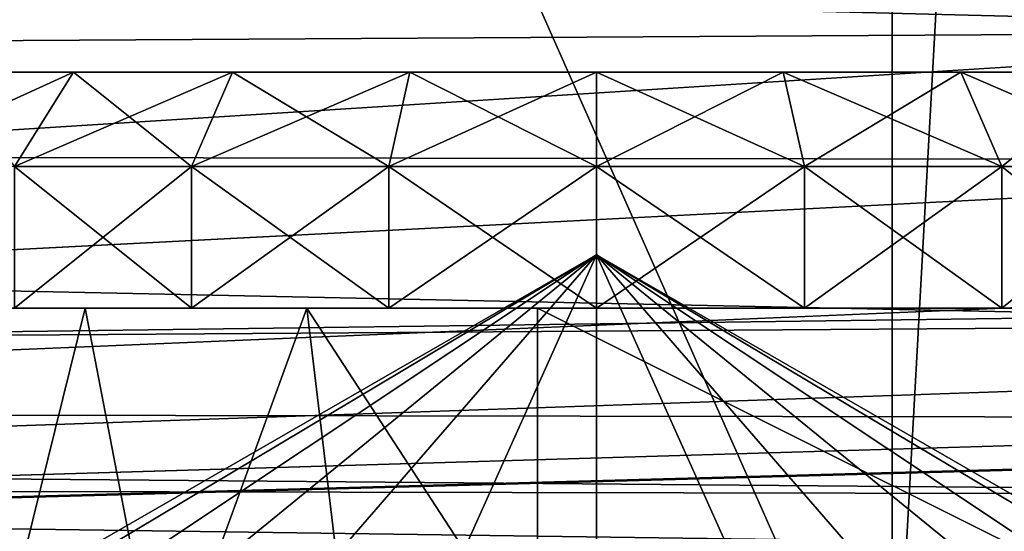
# Model space of a CAD drawing. Header units: millimetres. Extents: x -143 to 143, y -35 to 35.
# Tile 167 of 256: x -4.88 to 3.45, y -12.89 to -8.56. Entities that reach past the tile are written whole.
import ezdxf

# ---------------------------------------------------------------- set-up
doc = ezdxf.new("R2010")
doc.units = ezdxf.units.MM
doc.header["$LTSCALE"] = 65.185185
for name, color, linetype in [('100', 7, 'CONTINUOUS'), ('111', 7, 'CONTINUOUS'), ('22', 7, 'CONTINUOUS'), ('30', 7, 'CONTINUOUS'), ('412', 7, 'CONTINUOUS'), ('413', 7, 'CONTINUOUS'), ('424', 7, 'CONTINUOUS'), ('425', 7, 'CONTINUOUS'), ('426', 7, 'CONTINUOUS'), ('427', 7, 'CONTINUOUS'), ('428', 7, 'CONTINUOUS'), ('45', 7, 'CONTINUOUS'), ('61', 7, 'CONTINUOUS'), ('62', 7, 'CONTINUOUS'), ('71', 7, 'CONTINUOUS'), ('84', 7, 'CONTINUOUS'), ('85', 7, 'CONTINUOUS'), ('86', 7, 'CONTINUOUS'), ('96', 7, 'CONTINUOUS'), ('97', 7, 'CONTINUOUS')]:
    doc.layers.add(name, color=color, linetype=linetype)

msp = doc.modelspace()

# ---------------------------------------------------------------- linework, layer by layer
at = {"layer": '100', "linetype": 'CONTINUOUS'}
for points in [[(22.1908, 14.1131, -17.5), (-48.5489, 14.1131, -17.5), (22.1908, -14.1131, -17.5), (22.1908, 14.1131, -17.5)], [(-48.5489, 14.1131, -17.5), (-48.5489, -14.1131, -17.5), (22.1908, -14.1131, -17.5), (-48.5489, 14.1131, -17.5)]]:
    msp.add_3dface(points, dxfattribs=at)
at = {"layer": '111', "linetype": 'CONTINUOUS'}
for points in [[(-49, 13.7121, -20.5), (22.5, 13.7121, -20.5), (-49, -13.7121, -20.5), (-49, 13.7121, -20.5)], [(22.5, 13.7121, -20.5), (22.5, -13.7121, -20.5), (-49, -13.7121, -20.5), (22.5, 13.7121, -20.5)]]:
    msp.add_3dface(points, dxfattribs=at)
at = {"layer": '22', "linetype": 'CONTINUOUS'}
for points in [[(8.5, -8.6541, 15.2104), (-84, -6.3124, 16.3219), (8.5, -5.9161, 16.4697), (8.5, -8.6541, 15.2104)], [(-84, -9.2, 14.8866), (-84, -6.3124, 16.3219), (8.5, -8.6541, 15.2104), (-84, -9.2, 14.8866)], [(8.5, -11.1355, 13.5), (-84, -9.2, 14.8866), (8.5, -8.6541, 15.2104), (8.5, -11.1355, 13.5)], [(-84, -11.7749, 12.9461), (-84, -9.2, 14.8866), (8.5, -11.1355, 13.5), (-84, -11.7749, 12.9461)], [(8.4183, -11.9287, 12.8046), (-84, -11.7749, 12.9461), (8.5, -11.1355, 13.5), (8.4183, -11.9287, 12.8046)], [(-84, -13.9503, 10.566), (-84, -11.7749, 12.9461), (6.534, -13.8602, 10.6838), (-84, -13.9503, 10.566)], [(6.534, -13.8602, 10.6838), (-84, -11.7749, 12.9461), (7.0229, -13.6787, 10.9153), (6.534, -13.8602, 10.6838)], [(7.0229, -13.6787, 10.9153), (-84, -11.7749, 12.9461), (7.4755, -13.4112, 11.2423), (7.0229, -13.6787, 10.9153)], [(7.4755, -13.4112, 11.2423), (-84, -11.7749, 12.9461), (7.8747, -13.0437, 11.6667), (7.4755, -13.4112, 11.2423)], [(7.8747, -13.0437, 11.6667), (-84, -11.7749, 12.9461), (8.1983, -12.5571, 12.1889), (7.8747, -13.0437, 11.6667)], [(8.1983, -12.5571, 12.1889), (-84, -11.7749, 12.9461), (8.4183, -11.9287, 12.8046), (8.1983, -12.5571, 12.1889)]]:
    msp.add_3dface(points, dxfattribs=at)
at = {"layer": '30', "linetype": 'CONTINUOUS'}
for points in [[(48.9378, 13.0769, -28.5), (-62, 13.0769, -28.5), (48.9378, -13.0769, -28.5), (48.9378, 13.0769, -28.5)], [(-62, 13.0769, -28.5), (-62, -13.0769, -28.5), (48.9378, -13.0769, -28.5), (-62, 13.0769, -28.5)]]:
    msp.add_3dface(points, dxfattribs=at)
at = {"layer": '412', "linetype": 'CONTINUOUS'}
for points in [[(1.1, -13, 4.1052), (0, -13, 4.25), (0, -10.5463), (1.1, -13, 4.1052)], [(0, -13, -4.25), (1.1, -13, -4.1052), (0, -10.5463), (0, -13, -4.25)], [(1.1, -13, -4.1052), (2.125, -13, -3.6806), (0, -10.5463), (1.1, -13, -4.1052)], [(2.125, -13, -3.6806), (3.0052, -13, -3.0052), (0, -10.5463), (2.125, -13, -3.6806)], [(3.0052, -13, -3.0052), (3.6806, -13, -2.125), (0, -10.5463), (3.0052, -13, -3.0052)], [(3.6806, -13, -2.125), (4.1052, -13, -1.0999), (0, -10.5463), (3.6806, -13, -2.125)], [(4.1052, -13, -1.0999), (4.25, -13), (0, -10.5463), (4.1052, -13, -1.0999)], [(4.25, -13), (4.1052, -13, 1.0999), (0, -10.5463), (4.25, -13)], [(4.1052, -13, 1.0999), (3.6806, -13, 2.125), (0, -10.5463), (4.1052, -13, 1.0999)], [(3.6806, -13, 2.125), (3.0052, -13, 3.0052), (0, -10.5463), (3.6806, -13, 2.125)], [(3.0052, -13, 3.0052), (2.125, -13, 3.6806), (0, -10.5463), (3.0052, -13, 3.0052)], [(2.125, -13, 3.6806), (1.1, -13, 4.1052), (0, -10.5463), (2.125, -13, 3.6806)]]:
    msp.add_3dface(points, dxfattribs=at)
at = {"layer": '413', "linetype": 'CONTINUOUS'}
for points in [[(-4.1052, -13, 1.0999), (-4.25, -13), (0, -10.5463), (-4.1052, -13, 1.0999)], [(-4.25, -13), (-4.1052, -13, -1.0999), (0, -10.5463), (-4.25, -13)], [(-3.6806, -13, 2.125), (-4.1052, -13, 1.0999), (0, -10.5463), (-3.6806, -13, 2.125)], [(-4.1052, -13, -1.0999), (-3.6806, -13, -2.125), (0, -10.5463), (-4.1052, -13, -1.0999)], [(-3.0052, -13, 3.0052), (-3.6806, -13, 2.125), (0, -10.5463), (-3.0052, -13, 3.0052)], [(-3.6806, -13, -2.125), (-3.0052, -13, -3.0052), (0, -10.5463), (-3.6806, -13, -2.125)], [(-2.125, -13, 3.6806), (-3.0052, -13, 3.0052), (0, -10.5463), (-2.125, -13, 3.6806)], [(-3.0052, -13, -3.0052), (-2.125, -13, -3.6806), (0, -10.5463), (-3.0052, -13, -3.0052)], [(-1.1, -13, 4.1052), (-2.125, -13, 3.6806), (0, -10.5463), (-1.1, -13, 4.1052)], [(-2.125, -13, -3.6806), (-1.1, -13, -4.1052), (0, -10.5463), (-2.125, -13, -3.6806)], [(0, -13, 4.25), (-1.1, -13, 4.1052), (0, -10.5463), (0, -13, 4.25)], [(-1.1, -13, -4.1052), (0, -13, -4.25), (0, -10.5463), (-1.1, -13, -4.1052)]]:
    msp.add_3dface(points, dxfattribs=at)
at = {"layer": '424', "linetype": 'CONTINUOUS'}
for points in [[(-3.4277, -11, -7.1177), (-4.9256, -11, -6.1764), (-3.4277, -9.8, -7.1177), (-3.4277, -11, -7.1177)], [(-3.4277, -9.8, -7.1177), (-4.9256, -11, -6.1764), (-4.9256, -9.8, -6.1765), (-3.4277, -9.8, -7.1177)], [(-4.9256, -11, 6.1764), (-3.4277, -11, 7.1177), (-4.9256, -9.8, 6.1765), (-4.9256, -11, 6.1764)], [(-4.9256, -9.8, 6.1765), (-3.4277, -11, 7.1177), (-3.4277, -9.8, 7.1177), (-4.9256, -9.8, 6.1765)], [(-1.7579, -11, -7.7019), (-3.4277, -11, -7.1177), (-1.7579, -9.8, -7.7019), (-1.7579, -11, -7.7019)], [(-1.7579, -9.8, -7.7019), (-3.4277, -11, -7.1177), (-3.4277, -9.8, -7.1177), (-1.7579, -9.8, -7.7019)], [(-3.4277, -11, 7.1177), (-1.7579, -11, 7.7019), (-3.4277, -9.8, 7.1177), (-3.4277, -11, 7.1177)], [(-3.4277, -9.8, 7.1177), (-1.7579, -11, 7.7019), (-1.7579, -9.8, 7.7019), (-3.4277, -9.8, 7.1177)], [(-1.7579, -11, 7.7019), (0, -11, 7.9), (-1.7579, -9.8, 7.7019), (-1.7579, -11, 7.7019)], [(-1.7579, -9.8, 7.7019), (0, -11, 7.9), (0, -9.8, 7.9), (-1.7579, -9.8, 7.7019)], [(0, -11, -7.9), (-1.7579, -11, -7.7019), (0, -9.8, -7.9), (0, -11, -7.9)], [(0, -9.8, -7.9), (-1.7579, -11, -7.7019), (-1.7579, -9.8, -7.7019), (0, -9.8, -7.9)]]:
    msp.add_3dface(points, dxfattribs=at)
at = {"layer": '425', "linetype": 'CONTINUOUS'}
for points in [[(-4.9256, -9.8, -6.1765), (-6.1765, -9.8, -4.9256), (-4.4268, -9, -5.551), (-4.9256, -9.8, -6.1765)], [(-4.4268, -9, -5.551), (-6.1765, -9.8, -4.9256), (-5.551, -9, -4.4268), (-4.4268, -9, -5.551)], [(-5.551, -9, 4.4268), (-4.9256, -9.8, 6.1765), (-4.4268, -9, 5.551), (-5.551, -9, 4.4268)], [(-3.4277, -9.8, -7.1177), (-4.9256, -9.8, -6.1765), (-3.0806, -9, -6.3969), (-3.4277, -9.8, -7.1177)], [(-3.0806, -9, -6.3969), (-4.9256, -9.8, -6.1765), (-4.4268, -9, -5.551), (-3.0806, -9, -6.3969)], [(-4.9256, -9.8, 6.1765), (-3.4277, -9.8, 7.1177), (-4.4268, -9, 5.551), (-4.9256, -9.8, 6.1765)], [(-4.4268, -9, 5.551), (-3.4277, -9.8, 7.1177), (-3.0806, -9, 6.3969), (-4.4268, -9, 5.551)], [(-1.7579, -9.8, -7.7019), (-3.4277, -9.8, -7.1177), (-1.5799, -9, -6.922), (-1.7579, -9.8, -7.7019)], [(-1.5799, -9, -6.922), (-3.4277, -9.8, -7.1177), (-3.0806, -9, -6.3969), (-1.5799, -9, -6.922)], [(-3.4277, -9.8, 7.1177), (-1.7579, -9.8, 7.7019), (-3.0806, -9, 6.3969), (-3.4277, -9.8, 7.1177)], [(-3.0806, -9, 6.3969), (-1.7579, -9.8, 7.7019), (-1.5799, -9, 6.922), (-3.0806, -9, 6.3969)], [(0, -9.8, -7.9), (-1.7579, -9.8, -7.7019), (0, -9, -7.1), (0, -9.8, -7.9)], [(0, -9, -7.1), (-1.7579, -9.8, -7.7019), (-1.5799, -9, -6.922), (0, -9, -7.1)], [(-1.7579, -9.8, 7.7019), (0, -9.8, 7.9), (-1.5799, -9, 6.922), (-1.7579, -9.8, 7.7019)], [(-1.5799, -9, 6.922), (0, -9.8, 7.9), (0, -9, 7.1), (-1.5799, -9, 6.922)]]:
    msp.add_3dface(points, dxfattribs=at)
at = {"layer": '426', "linetype": 'CONTINUOUS'}
for points in [[(-4.4268, -9, -5.551), (-5.551, -9, -4.4268), (-4.4268, -9, 5.551), (-4.4268, -9, -5.551)], [(-5.551, -9, -4.4268), (-5.551, -9, 4.4268), (-4.4268, -9, 5.551), (-5.551, -9, -4.4268)], [(-3.0806, -9, -6.3969), (-4.4268, -9, -5.551), (-3.0806, -9, 6.3969), (-3.0806, -9, -6.3969)], [(-4.4268, -9, -5.551), (-4.4268, -9, 5.551), (-3.0806, -9, 6.3969), (-4.4268, -9, -5.551)], [(-1.5799, -9, -6.922), (-3.0806, -9, -6.3969), (-1.5799, -9, 6.922), (-1.5799, -9, -6.922)], [(-3.0806, -9, -6.3969), (-3.0806, -9, 6.3969), (-1.5799, -9, 6.922), (-3.0806, -9, -6.3969)], [(0, -9, -7.1), (-1.5799, -9, -6.922), (0, -9, 7.1), (0, -9, -7.1)], [(-1.5799, -9, -6.922), (-1.5799, -9, 6.922), (0, -9, 7.1), (-1.5799, -9, -6.922)], [(0, -9, -7.1), (0, -9, 7.1), (1.5799, -9, 6.922), (0, -9, -7.1)], [(1.5799, -9, -6.922), (0, -9, -7.1), (1.5799, -9, 6.922), (1.5799, -9, -6.922)], [(3.0806, -9, -6.3969), (1.5799, -9, -6.922), (3.0806, -9, 6.3969), (3.0806, -9, -6.3969)], [(3.0806, -9, 6.3969), (1.5799, -9, -6.922), (1.5799, -9, 6.922), (3.0806, -9, 6.3969)], [(4.4268, -9, -5.551), (3.0806, -9, -6.3969), (4.4268, -9, 5.551), (4.4268, -9, -5.551)], [(4.4268, -9, 5.551), (3.0806, -9, -6.3969), (3.0806, -9, 6.3969), (4.4268, -9, 5.551)]]:
    msp.add_3dface(points, dxfattribs=at)
at = {"layer": '427', "linetype": 'CONTINUOUS'}
for points in [[(0, -9.8, -7.9), (0, -9, -7.1), (1.5799, -9, -6.922), (0, -9.8, -7.9)], [(0, -9.8, -7.9), (1.5799, -9, -6.922), (1.7579, -9.8, -7.7019), (0, -9.8, -7.9)], [(0, -9, 7.1), (0, -9.8, 7.9), (1.7579, -9.8, 7.7019), (0, -9, 7.1)], [(1.5799, -9, 6.922), (0, -9, 7.1), (1.7579, -9.8, 7.7019), (1.5799, -9, 6.922)], [(1.5799, -9, -6.922), (3.0806, -9, -6.3969), (1.7579, -9.8, -7.7019), (1.5799, -9, -6.922)], [(3.0806, -9, 6.3969), (1.5799, -9, 6.922), (3.4277, -9.8, 7.1177), (3.0806, -9, 6.3969)], [(3.4277, -9.8, 7.1177), (1.5799, -9, 6.922), (1.7579, -9.8, 7.7019), (3.4277, -9.8, 7.1177)], [(1.7579, -9.8, -7.7019), (3.0806, -9, -6.3969), (3.4277, -9.8, -7.1177), (1.7579, -9.8, -7.7019)], [(3.0806, -9, -6.3969), (4.4268, -9, -5.551), (3.4277, -9.8, -7.1177), (3.0806, -9, -6.3969)], [(4.4268, -9, 5.551), (3.0806, -9, 6.3969), (4.9256, -9.8, 6.1765), (4.4268, -9, 5.551)], [(4.9256, -9.8, 6.1765), (3.0806, -9, 6.3969), (3.4277, -9.8, 7.1177), (4.9256, -9.8, 6.1765)], [(3.4277, -9.8, -7.1177), (4.4268, -9, -5.551), (4.9256, -9.8, -6.1765), (3.4277, -9.8, -7.1177)]]:
    msp.add_3dface(points, dxfattribs=at)
at = {"layer": '428', "linetype": 'CONTINUOUS'}
for points in [[(0, -11, 7.9), (1.7579, -11, 7.7019), (0, -9.8, 7.9), (0, -11, 7.9)], [(0, -9.8, 7.9), (1.7579, -11, 7.7019), (1.7579, -9.8, 7.7019), (0, -9.8, 7.9)], [(1.7579, -11, -7.7019), (0, -11, -7.9), (1.7579, -9.8, -7.7019), (1.7579, -11, -7.7019)], [(0, -11, -7.9), (0, -9.8, -7.9), (1.7579, -9.8, -7.7019), (0, -11, -7.9)], [(1.7579, -11, 7.7019), (3.4277, -11, 7.1177), (1.7579, -9.8, 7.7019), (1.7579, -11, 7.7019)], [(3.4277, -11, 7.1177), (3.4277, -9.8, 7.1177), (1.7579, -9.8, 7.7019), (3.4277, -11, 7.1177)], [(3.4277, -11, -7.1177), (1.7579, -11, -7.7019), (3.4277, -9.8, -7.1177), (3.4277, -11, -7.1177)], [(1.7579, -11, -7.7019), (1.7579, -9.8, -7.7019), (3.4277, -9.8, -7.1177), (1.7579, -11, -7.7019)], [(3.4277, -11, 7.1177), (4.9256, -11, 6.1764), (3.4277, -9.8, 7.1177), (3.4277, -11, 7.1177)], [(4.9256, -11, 6.1764), (4.9256, -9.8, 6.1765), (3.4277, -9.8, 7.1177), (4.9256, -11, 6.1764)], [(4.9256, -11, -6.1764), (3.4277, -11, -7.1177), (4.9256, -9.8, -6.1765), (4.9256, -11, -6.1764)], [(3.4277, -11, -7.1177), (3.4277, -9.8, -7.1177), (4.9256, -9.8, -6.1765), (3.4277, -11, -7.1177)]]:
    msp.add_3dface(points, dxfattribs=at)
at = {"layer": '45', "linetype": 'CONTINUOUS'}
for points in [[(-92.5, -15.0162, -31.5), (-72.8774, -10.1811, -31.5), (64.6406, -0.918, -31.5), (-92.5, -15.0162, -31.5)], [(65.0524, -3.0341, -31.5), (-92.5, -15.0162, -31.5), (64.6406, -0.918, -31.5), (65.0524, -3.0341, -31.5)], [(-72.8774, -10.1811, -31.5), (-70.8231, -9.5244, -31.5), (64.6406, -0.918, -31.5), (-72.8774, -10.1811, -31.5)], [(-70.8231, -9.5244, -31.5), (-68.9498, -8.459, -31.5), (64.6406, -0.918, -31.5), (-70.8231, -9.5244, -31.5)], [(65.8916, -5.0197, -31.5), (-92.5, -15.0162, -31.5), (65.0524, -3.0341, -31.5), (65.8916, -5.0197, -31.5)], [(67.1224, -6.79, -31.5), (-92.5, -15.0162, -31.5), (65.8916, -5.0197, -31.5), (67.1224, -6.79, -31.5)], [(68.6914, -8.2681, -31.5), (-92.5, -15.0162, -31.5), (67.1224, -6.79, -31.5), (68.6914, -8.2681, -31.5)], [(70.5309, -9.3908, -31.5), (-92.5, -15.0162, -31.5), (68.6914, -8.2681, -31.5), (70.5309, -9.3908, -31.5)], [(72.5641, -10.1107, -31.5), (-92.5, -15.0162, -31.5), (70.5309, -9.3908, -31.5), (72.5641, -10.1107, -31.5)], [(74.6793, -10.3951, -31.5), (-92.5, -15.0162, -31.5), (72.5641, -10.1107, -31.5), (74.6793, -10.3951, -31.5)], [(74.8396, -10.3988, -31.5), (-92.5, -15.0162, -31.5), (74.6793, -10.3951, -31.5), (74.8396, -10.3988, -31.5)], [(75, -10.4, -31.5), (-92.5, -15.0162, -31.5), (74.8396, -10.3988, -31.5), (75, -10.4, -31.5)], [(75, -10.4, -31.5), (92.5, -15.0162, -31.5), (-92.5, -15.0162, -31.5), (75, -10.4, -31.5)]]:
    msp.add_3dface(points, dxfattribs=at)
at = {"layer": '61', "linetype": 'CONTINUOUS'}
for points in [[(-6.0559, -11, 8.8146), (-5.2781, -14.8339, 9.2846), (-4.3272, -11, 9.7386), (-6.0559, -11, 8.8146)], [(-5.2781, -14.8339, 9.2846), (-3.6787, -14.3744, 9.9813), (-4.3272, -11, 9.7386), (-5.2781, -14.8339, 9.2846)], [(-4.3272, -11, 9.7386), (-3.6787, -14.3744, 9.9813), (-2.4513, -11, 10.3078), (-4.3272, -11, 9.7386)], [(-3.6787, -14.3744, 9.9813), (-2.083, -14.0937, 10.3739), (-2.4513, -11, 10.3078), (-3.6787, -14.3744, 9.9813)], [(-2.083, -14.0937, 10.3739), (-0.5, -14, 10.5), (-2.4513, -11, 10.3078), (-2.083, -14.0937, 10.3739)], [(-2.4513, -11, 10.3078), (-0.5, -14, 10.5), (-0.5, -11, 10.5), (-2.4513, -11, 10.3078)]]:
    msp.add_3dface(points, dxfattribs=at)
at = {"layer": '62', "linetype": 'CONTINUOUS'}
for points in [[(2.5, -11, -8.5), (-10.5, -11, -8.5), (0, -11, -7.9), (2.5, -11, -8.5)], [(0, -11, -7.9), (-10.5, -11, -8.5), (-1.7579, -11, -7.7019), (0, -11, -7.9)], [(-1.7579, -11, -7.7019), (-10.5, -11, -8.5), (-3.4277, -11, -7.1177), (-1.7579, -11, -7.7019)], [(-3.4277, -11, -7.1177), (-10.5, -11, -8.5), (-4.9256, -11, -6.1764), (-3.4277, -11, -7.1177)], [(-6.0559, -11, 8.8146), (-4.3272, -11, 9.7386), (-4.9256, -11, 6.1764), (-6.0559, -11, 8.8146)], [(-4.9256, -11, 6.1764), (-4.3272, -11, 9.7386), (-3.4277, -11, 7.1177), (-4.9256, -11, 6.1764)], [(-4.3272, -11, 9.7386), (-2.4513, -11, 10.3078), (-3.4277, -11, 7.1177), (-4.3272, -11, 9.7386)], [(-3.4277, -11, 7.1177), (-2.4513, -11, 10.3078), (-1.7579, -11, 7.7019), (-3.4277, -11, 7.1177)], [(-2.4513, -11, 10.3078), (-0.5, -11, 10.5), (-1.7579, -11, 7.7019), (-2.4513, -11, 10.3078)], [(-0.5, -11, 10.5), (0, -11, 7.9), (-1.7579, -11, 7.7019), (-0.5, -11, 10.5)], [(-0.5, -11, 10.5), (5.5, -11, 10.5), (0, -11, 7.9), (-0.5, -11, 10.5)], [(1.7579, -11, -7.7019), (2.5, -11, -8.5), (0, -11, -7.9), (1.7579, -11, -7.7019)], [(0, -11, 7.9), (5.5, -11, 10.5), (1.7579, -11, 7.7019), (0, -11, 7.9)], [(3.4277, -11, -7.1177), (2.5, -11, -8.5), (1.7579, -11, -7.7019), (3.4277, -11, -7.1177)], [(1.7579, -11, 7.7019), (5.5, -11, 10.5), (3.4277, -11, 7.1177), (1.7579, -11, 7.7019)], [(3.8352, -11, -8.3496), (2.5, -11, -8.5), (3.4277, -11, -7.1177), (3.8352, -11, -8.3496)], [(4.9256, -11, -6.1764), (3.8352, -11, -8.3496), (3.4277, -11, -7.1177), (4.9256, -11, -6.1764)], [(3.4277, -11, 7.1177), (5.5, -11, 10.5), (4.9256, -11, 6.1764), (3.4277, -11, 7.1177)]]:
    msp.add_3dface(points, dxfattribs=at)
at = {"layer": '71', "linetype": 'CONTINUOUS'}
for points in [[(92.5, -6.7495, 19.357), (-92.5, -6.529, 19.4325), (-92.5, -9.5787, 18.1245), (92.5, -6.7495, 19.357)], [(92.5, -9.8866, 17.9584), (92.5, -6.7495, 19.357), (-92.5, -9.5787, 18.1245), (92.5, -9.8866, 17.9584)], [(92.5, -9.8866, 17.9584), (-92.5, -9.5787, 18.1245), (-92.5, -12.3773, 16.3417), (92.5, -9.8866, 17.9584)], [(92.5, -12.746, 16.0558), (92.5, -9.8866, 17.9584), (-92.5, -12.3773, 16.3417), (92.5, -12.746, 16.0558)], [(92.5, -12.746, 16.0558), (-92.5, -12.3773, 16.3417), (-92.5, -14.8516, 14.1308), (92.5, -12.746, 16.0558)], [(92.5, -15.2476, 13.7026), (92.5, -12.746, 16.0558), (-92.5, -14.8516, 14.1308), (92.5, -15.2476, 13.7026)]]:
    msp.add_3dface(points, dxfattribs=at)
at = {"layer": '84', "linetype": 'CONTINUOUS'}
for points in [[(-0.5, -14, 10.5), (5.5, -14, 10.5), (-0.5, -11, 10.5), (-0.5, -14, 10.5)], [(-0.5, -11, 10.5), (5.5, -14, 10.5), (5.5, -11, 10.5), (-0.5, -11, 10.5)]]:
    msp.add_3dface(points, dxfattribs=at)
at = {"layer": '85', "linetype": 'CONTINUOUS'}
for points in [[(2.5, -11, -8.5), (3.8352, -11, -8.3496), (2.5, 11, -8.5), (2.5, -11, -8.5)], [(3.8352, -11, -8.3496), (3.8352, 11, -8.3496), (2.5, 11, -8.5), (3.8352, -11, -8.3496)]]:
    msp.add_3dface(points, dxfattribs=at)
at = {"layer": '86', "linetype": 'CONTINUOUS'}
for points in [[(-10.5, 11, -8.5), (-10.5, -11, -8.5), (2.5, 11, -8.5), (-10.5, 11, -8.5)], [(-10.5, -11, -8.5), (2.5, -11, -8.5), (2.5, 11, -8.5), (-10.5, -11, -8.5)]]:
    msp.add_3dface(points, dxfattribs=at)
at = {"layer": '96', "linetype": 'CONTINUOUS'}
for points in [[(-10.9564, 15.1875, -11.5), (2.5, 15.1875, -11.5), (2.5, -15.1875, -11.5), (-10.9564, 15.1875, -11.5)], [(-10.9564, 15.1875, -11.5), (2.5, -15.1875, -11.5), (-10.9564, -15.1875, -11.5), (-10.9564, 15.1875, -11.5)]]:
    msp.add_3dface(points, dxfattribs=at)
at = {"layer": '97', "linetype": 'CONTINUOUS'}
for points in [[(2.5, 15.1875, -11.5), (4.1819, 15.2209, -11.3415), (2.5, -15.1875, -11.5), (2.5, 15.1875, -11.5)], [(4.1819, 15.2209, -11.3415), (4.1817, -15.2209, -11.3415), (2.5, -15.1875, -11.5), (4.1819, 15.2209, -11.3415)]]:
    msp.add_3dface(points, dxfattribs=at)

doc.saveas('drawing.dxf')
